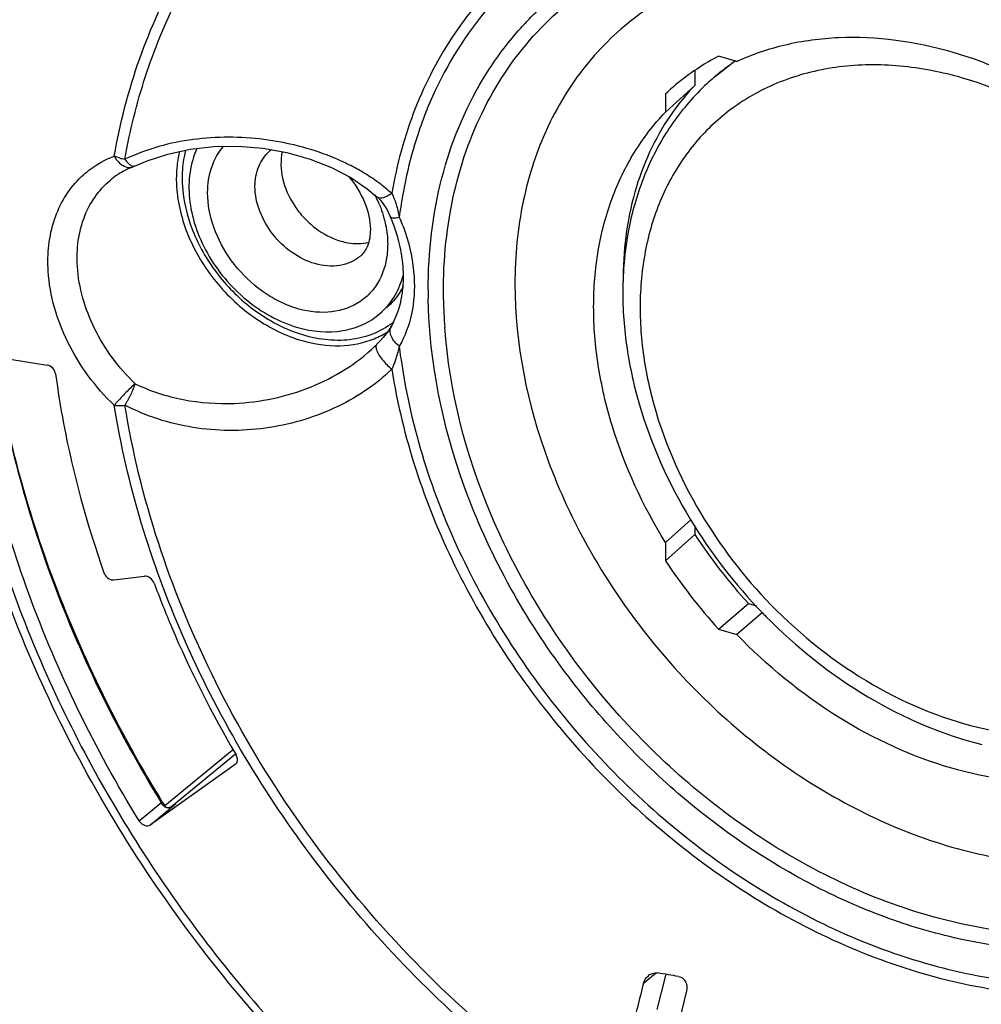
# Model space of a CAD drawing. Header units: millimetres. Extents: x 0 to 210, y 0 to 297.
# Tile 12 of 25: x 67 to 78, y 226 to 238. Entities that reach past the tile are written whole.
import ezdxf

# ---------------------------------------------------------------- set-up
doc = ezdxf.new("R2010")
doc.units = ezdxf.units.MM
doc.header["$LTSCALE"] = 19.36
doc.layers.get('0').update_dxf_attribs({"linetype": 'CONTINUOUS'})

msp = doc.modelspace()

# ---------------------------------------------------------------- linework, layer by layer
at = {"color": 7, "linetype": 'Continuous'}
for p, q in [((75.12799, 236.96134), (75.3265, 237.11772)), ((75.37125, 237.12904), (75.16048, 237.18989)), ((74.88753, 237.02534), (74.88753, 236.85345)), ((75.10278, 236.93994), (75.12778, 236.96159)), ((74.88753, 236.85322), (74.54811, 236.54353)), ((74.54811, 236.75429), (74.57584, 236.77998)), ((74.54811, 236.75429), (74.54811, 236.54353)), ((68.39869, 235.91157), (68.39875, 235.91159)), ((71.37075, 235.34068), (71.37079, 235.34059)), ((71.38356, 234.07405), (71.38359, 234.0741)), ((71.19317, 233.8418), (71.19423, 233.84282)), ((71.19423, 233.84282), (71.21409, 233.86222)), ((66.60166, 233.75471), (67.41031, 233.62448)), ((74.54811, 231.57673), (74.84422, 231.84075)), ((74.88753, 231.77024), (74.88753, 231.66836)), ((74.88753, 231.66836), (74.54811, 231.36596)), ((74.54811, 231.57673), (74.54811, 231.36596)), ((68.17845, 231.14494), (68.53278, 231.18582)), ((75.16048, 230.57681), (75.50672, 230.87043)), ((75.50672, 230.87043), (75.5998, 230.84356)), ((75.66823, 230.76759), (75.37125, 230.51597)), ((75.16048, 230.57681), (75.37125, 230.51597)), ((68.85342, 228.60999), (69.54535, 229.17988)), ((69.54535, 229.17988), (69.55498, 229.18782)), ((69.58311, 229.13404), (68.84811, 228.52868)), ((69.58196, 229.01537), (68.60088, 228.31751)), ((69.58196, 229.01537), (69.58494, 229.01777)), ((68.76669, 228.53856), (68.85342, 228.60999)), ((68.60088, 228.31751), (68.78974, 228.47304)), ((68.78974, 228.47304), (68.80117, 228.48245)), ((68.80117, 228.48245), (68.80526, 228.48581)), ((68.89015, 228.55659), (68.89435, 228.5603)), ((74.37859, 226.55479), (74.29333, 226.48397)), ((74.44278, 226.60762), (74.43089, 226.59794)), ((74.45403, 226.18657), (74.54868, 226.56093)), ((74.54868, 226.56093), (74.55415, 226.58259)), ((74.55415, 226.58259), (74.55616, 226.59059)), ((74.79084, 226.40168), (74.70288, 226.0336))]:
    msp.add_line(p, q, dxfattribs=at)
at = {"color": 9, "linetype": 'Continuous'}
for p, q in [((71.79904, 236.58536), (71.7966, 236.57937)), ((71.22188, 235.56391), (71.22144, 235.5643)), ((69.58492, 229.0178), (69.58196, 229.01537)), ((68.7138, 228.56533), (68.72522, 228.57472)), ((68.47021, 228.36474), (68.7138, 228.56533))]:
    msp.add_line(p, q, dxfattribs=at)
at = {"color": 7, "linetype": 'Continuous'}
for points in [[(68.41654, 235.91923), (68.56495, 235.98317), (68.80164, 236.06053), (69.05984, 236.11602), (69.33306, 236.14654), (69.61519, 236.15041), (69.8991, 236.12708), (70.17798, 236.07705), (70.44439, 236.00206), (70.69165, 235.90489), (70.91389, 235.78929), (71.10537, 235.66068), (71.22144, 235.5643)], [(71.22188, 235.56391), (71.25824, 235.52645), (71.29771, 235.47515), (71.33463, 235.41487), (71.37072, 235.34069)], [(71.38369, 234.07433), (71.35412, 234.02707), (71.32282, 233.98383), (71.28877, 233.94212), (71.25071, 233.89986), (71.21346, 233.8616)]]:
    msp.add_lwpolyline(points, dxfattribs=at)
for centre, radius, start, end in [((76.47765, 234.68456), 2.83048, 117.73303, 125.383626), ((76.85772, 234.96508), 2.64169, 124.740004, 125.424992), ((76.44359, 234.73619), 2.76866, 125.42754, 130.61226), ((76.94539, 234.81264), 2.81436, 130.898383, 135.238685), ((76.45499, 234.72298), 2.78611, 130.613407, 132.412861), ((76.86892, 234.9588), 2.74146, 136.282073, 145.636523), ((70.16092, 235.88171), 0.27912, 125.224958, 130.891969), ((68.30929, 236.14361), 0.24867, 291.062014, 295.489588), ((69.4878, 234.52738), 2.05108, 20.310184, 23.358051), ((70.54326, 234.9217), 1.01173, 343.644611, 345.889286), ((70.84314, 234.84094), 0.91432, 305.278454, 306.527009), ((70.84414, 234.83957), 0.91262, 306.527694, 308.384901), ((70.8511, 235.59863), 1.69554, 248.934689, 250.450656), ((80.03288, 234.99348), 6.07769, 211.180687, 224.092124), ((80.33804, 235.2587), 6.52676, 213.373503, 222.248762), ((79.9996, 234.9641), 6.53187, 213.425913, 222.196352), ((80.04267, 234.99734), 6.08741, 224.054078, 224.613323), ((69.48582, 229.06182), 0.1225, 19.646109, 30.540476), ((68.94009, 228.70646), 0.25204, 211.512073, 213.904566), ((59.61392, 239.66433), 14.47204, 309.428179, 309.655336), ((63.25499, 235.26251), 8.75948, 309.693544, 310.077606), ((68.7233, 228.75968), 0.2629, 302.912997, 305.475647), ((79.73079, 220.11985), 8.36986, 129.287524, 129.751662), ((69.16574, 194.3804), 32.65813, 80.243427, 80.674869)]:
    msp.add_arc(centre, radius, start, end, dxfattribs=at)
at = {"color": 9, "linetype": 'Continuous'}
for centre, radius, start, end in [((76.83594, 234.93884), 2.64729, 123.927342, 125.424224), ((76.83358, 234.94242), 2.64301, 125.42774, 130.192827), ((76.83712, 234.93821), 2.6485, 130.192387, 130.906424), ((68.49561, 236.21188), 0.35759, 209.346021, 216.431474), ((68.36094, 236.43902), 0.43993, 254.506374, 263.009962), ((69.94002, 232.2874), 4.05787, 112.732836, 113.72411), ((68.58159, 234.97777), 1.13052, 134.550415, 135.302227), ((68.58039, 234.97898), 1.12882, 133.226897, 134.55051), ((70.39323, 235.77842), 1.49248, 180.016545, 183.59326), ((70.44591, 235.78664), 1.47776, 180.009596, 183.51697), ((69.89035, 234.92538), 1.46345, 22.164884, 26.940844), ((70.42037, 235.00653), 0.92035, 350.797661, 351.576983), ((77.81491, 234.48158), 5.83028, 181.02937, 184.125242), ((70.8131, 234.83597), 0.98055, 292.270154, 303.035937), ((78.25555, 234.64557), 6.82779, 186.765692, 187.812874), ((78.32756, 234.65528), 6.90045, 187.811517, 188.095472), ((69.43306, 232.11527), 1.62839, 138.796049, 140.094742), ((68.23518, 233.71679), 0.5599, 270.843287, 277.411218), ((79.83195, 234.81949), 5.67647, 210.735456, 224.25632), ((81.88739, 236.67095), 15.43659, 211.597225, 211.790971), ((68.91406, 228.36521), 0.22758, 130.364101, 132.160618), ((68.82224, 228.57208), 0.06487, 211.105589, 219.938776)]:
    msp.add_arc(centre, radius, start, end, dxfattribs=at)
for points, knots in [([(72.88752, 242.98698), (72.41201, 242.9368), (71.48218, 242.75916), (70.17643, 242.24742), (69.01624, 241.5057), (68.03061, 240.55118), (67.24306, 239.40729), (66.67115, 238.10199), (66.32622, 236.66661), (66.25321, 235.66571), (66.25321, 235.15562)], [0, 0, 0, 0, 0.12672294, 0.24934812, 0.36953379, 0.48925891, 0.61056569, 0.73528392, 0.86481155, 1, 1, 1, 1]), ([(76.75438, 240.70122), (77.79319, 240.40037), (79.30866, 239.67288), (81.08156, 238.32308), (82.30421, 237.1061), (83.35809, 235.73854), (84.47801, 233.80357), (85.01313, 232.20323), (85.18538, 231.1301)], [0, 0, 0, 0, 0.24264638, 0.37000127, 0.49916983, 0.62846131, 0.75614836, 1, 1, 1, 1]), ([(77.57783, 240.51083), (78.56257, 240.12972), (80.46177, 239.04861), (82.02418, 237.52921), (82.71311, 236.67278)], [0, 0, 0, 0, 0.48997258, 1, 1, 1, 1]), ([(68.3074, 236.00235), (68.36466, 236.32599), (68.52019, 236.95675), (68.88284, 237.84685), (69.36608, 238.65106), (69.76591, 239.1239), (69.98174, 239.34015)], [0, 0, 0, 0, 0.26019064, 0.51233427, 0.75812818, 1, 1, 1, 1]), ([(77.5254, 239.04115), (77.16994, 239.14376), (76.45907, 239.28951), (75.39679, 239.3144), (74.39601, 239.1376), (73.48923, 238.7619), (72.70747, 238.19777), (72.07816, 237.46389), (71.62209, 236.58675), (71.44607, 235.94102), (71.38809, 235.60711)], [0, 0, 0, 0, 0.13827404, 0.26968753, 0.394874, 0.5153422, 0.63342345, 0.7518603, 0.87333875, 1, 1, 1, 1]), ([(80.90757, 236.96599), (80.16453, 237.67055), (78.88503, 238.54042), (77.01054, 239.12957), (75.65039, 239.24839), (74.37634, 239.03938), (73.25626, 238.50483), (72.35886, 237.67066), (71.95237, 236.96195), (71.79904, 236.58536)], [0, 0, 0, 0, 0.28573483, 0.41960528, 0.54525095, 0.66317826, 0.77568362, 0.88653707, 1, 1, 1, 1]), ([(81.78622, 236.12283), (81.22212, 236.81597), (79.93036, 238.0202), (78.33932, 238.80619), (77.5254, 239.04115)], [0, 0, 0, 0, 0.51335935, 1, 1, 1, 1]), ([(74.17739, 238.44856), (74.4483, 238.56669), (75.03087, 238.74607), (75.96067, 238.83214), (76.9346, 238.7401), (78.27804, 238.3785), (79.89921, 237.50337), (80.98253, 236.47459), (81.45967, 235.89038)], [0, 0, 0, 0, 0.10770481, 0.22012264, 0.3382393, 0.46228364, 0.72511893, 1, 1, 1, 1]), ([(71.80902, 234.4932), (71.80902, 234.92755), (71.90515, 235.77419), (72.30158, 236.75175), (72.76468, 237.40806), (73.17583, 237.83191), (73.64816, 238.18547), (73.99665, 238.36974), (74.17739, 238.44856)], [0, 0, 0, 0, 0.26694659, 0.51744663, 0.63881643, 0.75884893, 0.87881868, 1, 1, 1, 1]), ([(77.57391, 238.45169), (78.30322, 238.24114), (79.72906, 237.53761), (80.88767, 236.45993), (81.39405, 235.8396)], [0, 0, 0, 0, 0.48664224, 1, 1, 1, 1]), ([(68.18391, 236.03666), (68.25145, 236.41843), (68.44274, 237.15969), (68.75835, 237.85801), (68.94328, 238.18313)], [0, 0, 0, 0, 0.50896521, 1, 1, 1, 1]), ([(71.98557, 234.37684), (71.97866, 234.76945), (72.04451, 235.53667), (72.40947, 236.60451), (73.02497, 237.50026), (73.5825, 237.94767), (73.8832, 238.12527)], [0, 0, 0, 0, 0.26794166, 0.52020651, 0.76169471, 1, 1, 1, 1]), ([(80.61285, 229.82052), (80.78461, 229.9427), (81.10035, 230.23655), (81.44852, 230.79264), (81.65954, 231.44049), (81.75232, 232.41406), (81.48481, 233.71518), (80.67171, 235.14139), (79.47775, 236.29246), (78.2639, 236.90409), (77.26933, 237.09883), (76.56341, 237.09289), (75.90895, 236.93603), (75.52006, 236.7307), (75.34645, 236.60721)], [0, 0, 0, 0, 0.05340346, 0.10780896, 0.16453415, 0.22444969, 0.35394232, 0.4934477, 0.63466329, 0.768559, 0.83101553, 0.89001846, 0.94602039, 1, 1, 1, 1]), ([(71.7966, 236.57937), (71.75705, 236.48184), (71.60911, 236.07763), (71.51635, 235.65381), (71.4753, 235.33142)], [0, 0, 0, 0, 0.24462324, 1, 1, 1, 1]), ([(75.34645, 236.60721), (75.19257, 236.49775), (74.90747, 236.23965), (74.5779, 235.75827), (74.35609, 235.19873), (74.24764, 234.58015), (74.25471, 233.92137), (74.41889, 233.00131), (74.70577, 232.33437), (74.95282, 231.91839)], [0, 0, 0, 0, 0.1099402, 0.22146873, 0.33680645, 0.45766599, 0.58484282, 0.71832893, 1, 1, 1, 1]), ([(71.38809, 235.60711), (71.34057, 235.64795), (71.24278, 235.72793), (71.08469, 235.83526), (70.91523, 235.92927), (70.67659, 236.04027), (70.36006, 236.14911), (69.96276, 236.22968), (69.55531, 236.26283), (69.14716, 236.24243), (68.74769, 236.17182), (68.49437, 236.08132), (68.37192, 236.03004)], [0, 0, 0, 0, 0.05884193, 0.11852912, 0.17919397, 0.24064189, 0.36555038, 0.4924767, 0.62045933, 0.74843423, 0.87532138, 1, 1, 1, 1]), ([(68.93748, 236.09185), (68.93135, 236.0668), (68.90955, 235.96356), (68.90075, 235.85768), (68.90075, 235.77799)], [0, 0, 0, 0, 0.24449684, 1, 1, 1, 1]), ([(69.2627, 235.61476), (69.2627, 235.71395), (69.29007, 235.90705), (69.38469, 236.07944), (69.44447, 236.14944)], [0, 0, 0, 0, 0.51866095, 1, 1, 1, 1]), ([(69.80911, 235.68797), (69.80911, 235.76582), (69.83437, 235.91789), (69.9239, 236.04566), (69.97821, 236.09271)], [0, 0, 0, 0, 0.52006735, 1, 1, 1, 1]), ([(67.80728, 235.80149), (67.83419, 235.82679), (67.94734, 235.92321), (68.07974, 235.99662), (68.18391, 236.03666)], [0, 0, 0, 0, 0.2486672, 1, 1, 1, 1]), ([(68.23628, 235.96619), (68.24851, 235.95375), (68.27415, 235.93246), (68.31627, 235.91032), (68.35896, 235.90213), (68.38641, 235.90685), (68.3986, 235.91154)], [0, 0, 0, 0, 0.29003449, 0.5496001, 0.78287617, 1, 1, 1, 1]), ([(68.34354, 235.95671), (68.34044, 235.95993), (68.32739, 235.97435), (68.31734, 235.99119), (68.30741, 236.00235)], [0, 0, 0, 0, 0.2303765, 1, 1, 1, 1]), ([(68.41631, 235.91915), (68.40858, 235.9155), (68.38371, 235.92038), (68.36705, 235.93495), (68.35677, 235.94407)], [0, 0, 0, 0, 0.38347222, 1, 1, 1, 1]), ([(67.42165, 234.70821), (67.40918, 234.90775), (67.43988, 235.20948), (67.60026, 235.56122), (67.71422, 235.7085), (67.77798, 235.77294)], [0, 0, 0, 0, 0.52058624, 0.76393496, 1, 1, 1, 1]), ([(67.75824, 234.76409), (67.74595, 234.96065), (67.78283, 235.25993), (67.96687, 235.59417), (68.09512, 235.72592), (68.16577, 235.78081)], [0, 0, 0, 0, 0.52093042, 0.76335183, 1, 1, 1, 1]), ([(68.90368, 235.68488), (68.91578, 235.49129), (69.01674, 235.09437), (69.33779, 234.56764), (69.79184, 234.14495), (70.16301, 233.96157), (70.3528, 233.90677)], [0, 0, 0, 0, 0.24041573, 0.49692521, 0.75515227, 1, 1, 1, 1]), ([(70.50193, 234.79515), (70.40748, 234.82241), (70.22293, 234.91573), (69.93494, 235.19151), (69.80911, 235.493), (69.80911, 235.68797)], [0, 0, 0, 0, 0.24763683, 0.50882772, 1, 1, 1, 1]), ([(71.32888, 234.85935), (71.31016, 234.74379), (71.24684, 234.57412), (71.09196, 234.40228), (70.89941, 234.27354), (70.59202, 234.20711), (70.27425, 234.27096), (70.0264, 234.38608), (69.78318, 234.54764), (69.52452, 234.81481), (69.31773, 235.1971), (69.2627, 235.47933), (69.2627, 235.61476)], [0, 0, 0, 0, 0.11166876, 0.16520087, 0.21874189, 0.33036832, 0.45424579, 0.52110154, 0.59032377, 0.73182071, 0.87081335, 1, 1, 1, 1]), ([(71.38809, 235.60711), (71.37332, 235.59612), (71.34309, 235.57651), (71.2907, 235.55183), (71.24005, 235.54775), (71.22198, 235.56401)], [0, 0, 0, 0, 0.30774344, 0.59343301, 1, 1, 1, 1]), ([(71.38809, 235.60711), (71.40949, 235.56657), (71.44409, 235.47562), (71.46601, 235.38136), (71.47532, 235.33142)], [0, 0, 0, 0, 0.47438403, 1, 1, 1, 1]), ([(71.24565, 235.4775), (71.25086, 235.46469), (71.27075, 235.41372), (71.28765, 235.36157), (71.2984, 235.32212)], [0, 0, 0, 0, 0.25267815, 1, 1, 1, 1]), ([(71.2984, 235.32212), (71.30542, 235.29637), (71.32956, 235.19561), (71.34116, 235.09168), (71.34116, 235.01476)], [0, 0, 0, 0, 0.25759644, 1, 1, 1, 1]), ([(71.37084, 235.34061), (71.37603, 235.32842), (71.40633, 235.32318), (71.44025, 235.32524), (71.46334, 235.32898), (71.47532, 235.33143)], [0, 0, 0, 0, 0.36701096, 0.66135398, 1, 1, 1, 1]), ([(71.4753, 235.33142), (71.49958, 235.27518), (71.58488, 235.05441), (71.63471, 234.81919), (71.64565, 234.64411)], [0, 0, 0, 0, 0.25882239, 1, 1, 1, 1]), ([(66.25331, 235.09299), (66.25817, 234.27788), (66.46315, 232.59911), (67.27531, 230.1454), (68.55806, 227.79376), (70.24732, 225.66022), (72.2599, 223.84873), (74.49834, 222.44878), (76.85274, 221.53069), (78.47899, 221.26487), (79.26931, 221.2342)], [0, 0, 0, 0, 0.11819043, 0.24305418, 0.37272223, 0.50460004, 0.63578125, 0.76345521, 0.88532022, 1, 1, 1, 1]), ([(71.34116, 235.01476), (71.34116, 235.00263), (71.34031, 234.95481), (71.33603, 234.90704), (71.3308, 234.87172)], [0, 0, 0, 0, 0.25354271, 1, 1, 1, 1]), ([(71.02564, 234.88323), (70.99318, 234.8551), (70.91836, 234.80732), (70.74075, 234.75424), (70.59437, 234.76846), (70.50193, 234.79515)], [0, 0, 0, 0, 0.23400047, 0.47580845, 1, 1, 1, 1]), ([(68.42535, 233.40903), (68.23495, 233.59213), (67.92344, 234.01159), (67.77368, 234.51688), (67.75824, 234.76409)], [0, 0, 0, 0, 0.51608982, 1, 1, 1, 1]), ([(68.18389, 233.15993), (67.96633, 233.36916), (67.61039, 233.84842), (67.4393, 234.42576), (67.42165, 234.70821)], [0, 0, 0, 0, 0.51610508, 1, 1, 1, 1]), ([(71.64565, 234.64411), (71.65459, 234.50113), (71.63872, 234.22136), (71.54175, 233.95674), (71.47531, 233.84119)], [0, 0, 0, 0, 0.51802645, 1, 1, 1, 1]), ([(73.36118, 230.1187), (72.88961, 230.75737), (72.13965, 232.12021), (71.8221, 233.65336), (71.80908, 234.39288)], [0, 0, 0, 0, 0.51769217, 1, 1, 1, 1]), ([(71.47533, 233.84122), (71.45621, 233.85616), (71.42058, 233.88996), (71.38144, 233.94995), (71.36432, 234.0151), (71.37404, 234.05748), (71.38356, 234.07405)], [0, 0, 0, 0, 0.26992174, 0.54172186, 0.78745844, 1, 1, 1, 1]), ([(77.57391, 227.27327), (76.84843, 227.48273), (75.79259, 228.00306), (74.57548, 228.97305), (73.74844, 229.8474), (73.05336, 230.82601), (72.34797, 232.1952), (72.05313, 233.32063), (71.99974, 234.06217)], [0, 0, 0, 0, 0.24426693, 0.37263117, 0.5025981, 0.63219931, 0.75950214, 1, 1, 1, 1]), ([(70.3528, 233.90677), (70.49373, 233.86607), (70.77664, 233.82347), (71.06014, 233.87747), (71.18471, 233.92856)], [0, 0, 0, 0, 0.52142298, 1, 1, 1, 1]), ([(69.57137, 233.18281), (69.87081, 233.19534), (70.46223, 233.32055), (70.98194, 233.63875), (71.19323, 233.84186)], [0, 0, 0, 0, 0.50558915, 1, 1, 1, 1]), ([(71.21346, 233.8616), (71.21105, 233.8592), (71.20065, 233.84299), (71.20498, 233.82193), (71.20943, 233.80729)], [0, 0, 0, 0, 0.18190122, 1, 1, 1, 1]), ([(71.20943, 233.80729), (71.21531, 233.78797), (71.2359, 233.74619), (71.29288, 233.66631), (71.34799, 233.61027), (71.38809, 233.57722)], [0, 0, 0, 0, 0.20601788, 0.46999888, 1, 1, 1, 1]), ([(71.47532, 233.84123), (71.47053, 233.81832), (71.44932, 233.72799), (71.41818, 233.63975), (71.38809, 233.57722)], [0, 0, 0, 0, 0.25219647, 1, 1, 1, 1]), ([(68.73924, 228.58303), (68.24634, 229.38431), (67.42261, 231.04252), (66.93915, 232.83332), (66.80448, 233.72189)], [0, 0, 0, 0, 0.51142449, 1, 1, 1, 1]), ([(71.38809, 233.57722), (71.29368, 233.48271), (71.07995, 233.31525), (70.72383, 233.11539), (70.33534, 232.97225), (69.7914, 232.85786), (69.0892, 232.86214), (68.55176, 233.03461), (68.3074, 233.16157)], [0, 0, 0, 0, 0.12153172, 0.24518061, 0.3703702, 0.49656849, 0.74947486, 1, 1, 1, 1]), ([(71.38809, 233.57722), (71.51152, 232.79518), (72.03242, 231.22678), (73.4198, 229.16803), (75.28178, 227.53112), (76.76806, 226.81843), (77.5254, 226.5998)], [0, 0, 0, 0, 0.24403448, 0.5007329, 0.7570327, 1, 1, 1, 1]), ([(71.49587, 233.68354), (71.60736, 232.89971), (71.9837, 231.72706), (72.79094, 230.30958), (73.80861, 228.97891), (75.36426, 227.61475), (77.19702, 226.75093), (78.68658, 226.4668), (79.74784, 226.46222), (80.74213, 226.66434), (81.63601, 227.06931), (82.39714, 227.66501), (82.99772, 228.43039), (83.41756, 229.33664), (83.5656, 229.99768), (83.609, 230.33853)], [0, 0, 0, 0, 0.13340381, 0.20342626, 0.27438836, 0.41486466, 0.54778974, 0.61006284, 0.66917985, 0.72547531, 0.77972039, 0.83304735, 0.88676448, 0.94210382, 1, 1, 1, 1]), ([(68.42537, 233.40904), (68.38838, 233.3766), (68.33287, 233.32274), (68.26203, 233.24741), (68.22513, 233.20767), (68.2079, 233.18796)], [0, 0, 0, 0, 0.47571567, 0.74688806, 1, 1, 1, 1]), ([(68.3074, 233.16157), (68.31476, 233.17075), (68.32622, 233.19198), (68.34379, 233.22365), (68.36202, 233.25564), (68.38319, 233.29851), (68.40571, 233.34914), (68.41959, 233.39), (68.42537, 233.40904)], [0, 0, 0, 0, 0.12829532, 0.26129208, 0.39599974, 0.52972154, 0.7829364, 1, 1, 1, 1]), ([(68.42536, 233.40904), (68.60017, 233.32413), (68.97834, 233.20195), (69.37356, 233.1745), (69.57137, 233.18278)], [0, 0, 0, 0, 0.49535438, 1, 1, 1, 1]), ([(74.87125, 224.20346), (74.01423, 224.63903), (72.38416, 225.74328), (70.37324, 227.89411), (68.89545, 230.40259), (68.33092, 232.2439), (68.18389, 233.15993)], [0, 0, 0, 0, 0.24972544, 0.50594665, 0.75900263, 1, 1, 1, 1]), ([(68.18391, 233.15992), (68.18864, 233.15935), (68.20841, 233.15735), (68.22832, 233.15675), (68.24342, 233.15695)], [0, 0, 0, 0, 0.23994088, 1, 1, 1, 1]), ([(76.73841, 223.59045), (75.6996, 223.8913), (74.18413, 224.61879), (72.41123, 225.96859), (71.18858, 227.18557), (70.1347, 228.55314), (69.01478, 230.4881), (68.47966, 232.08844), (68.3074, 233.16157)], [0, 0, 0, 0, 0.24264638, 0.37000127, 0.49916983, 0.62846131, 0.75614836, 1, 1, 1, 1]), ([(83.27528, 231.17675), (83.27528, 230.63269), (83.15832, 229.82064), (82.7338, 228.85345), (82.30354, 228.22795), (81.76507, 227.70611), (81.13139, 227.30029), (80.41779, 227.02), (79.36348, 226.81705), (78.23235, 226.89692), (77.11756, 227.21868), (75.9755, 227.71881), (74.63929, 228.63177), (73.75073, 229.5911), (73.36118, 230.1187)], [0, 0, 0, 0, 0.12053183, 0.177505, 0.23292711, 0.28762415, 0.34252997, 0.39854564, 0.45642715, 0.57927405, 0.64490742, 0.71301916, 0.85470935, 1, 1, 1, 1]), ([(75.76632, 230.85806), (76.11479, 230.49989), (76.88435, 229.89012), (78.00375, 229.43455), (78.89698, 229.31966), (79.52609, 229.35807), (80.10826, 229.51962), (80.45585, 229.70885), (80.61285, 229.82052)], [0, 0, 0, 0, 0.27958042, 0.54195979, 0.66452315, 0.78093851, 0.89220543, 1, 1, 1, 1]), ([(77.5254, 226.5998), (77.88086, 226.49719), (78.59173, 226.35144), (79.65402, 226.32655), (80.65479, 226.50335), (81.56157, 226.87905), (82.34333, 227.44318), (82.97264, 228.17706), (83.42871, 229.0542), (83.60473, 229.69993), (83.66272, 230.03384)], [0, 0, 0, 0, 0.13827404, 0.26968753, 0.394874, 0.5153422, 0.63342345, 0.7518603, 0.87333875, 1, 1, 1, 1]), ([(81.99439, 228.16609), (81.73492, 227.90562), (81.12275, 227.45551), (80.0243, 227.0771), (78.80714, 227.00502), (77.98472, 227.15466), (77.57391, 227.27327)], [0, 0, 0, 0, 0.23357694, 0.47401115, 0.7283399, 1, 1, 1, 1])]:
    msp.add_open_spline(points, degree=3, knots=knots, dxfattribs=at)
at = {"color": 7, "linetype": 'Continuous'}
for points, knots in [([(66.12839, 235.19973), (66.12474, 235.81172), (66.21964, 237.01191), (66.69567, 238.71685), (67.49172, 240.22922), (68.22673, 241.0789), (68.63248, 241.44945)], [0, 0, 0, 0, 0.26518857, 0.51829637, 0.76190109, 1, 1, 1, 1]), ([(77.85464, 238.15022), (77.53381, 238.24284), (76.89199, 238.36854), (75.93624, 238.36035), (75.04921, 238.14769), (74.26801, 237.7354), (73.62742, 237.13912), (73.15547, 236.38539), (72.86963, 235.50829), (72.81004, 234.88222), (72.81004, 234.56186)], [0, 0, 0, 0, 0.13699932, 0.26642755, 0.38924702, 0.50765976, 0.62481029, 0.74413297, 0.86856944, 1, 1, 1, 1]), ([(81.32438, 235.76582), (80.86613, 236.33226), (79.81505, 237.31656), (78.51823, 237.95866), (77.85464, 238.15022)], [0, 0, 0, 0, 0.51335416, 1, 1, 1, 1]), ([(75.37106, 237.1291), (75.55098, 237.21229), (75.93692, 237.34336), (76.77741, 237.45533), (77.43232, 237.36278), (77.85496, 237.24077)], [0, 0, 0, 0, 0.23483915, 0.47885237, 1, 1, 1, 1]), ([(77.85496, 237.24077), (78.31481, 237.10803), (79.22017, 236.68953), (79.9883, 236.05889), (80.33803, 235.69526)], [0, 0, 0, 0, 0.48683322, 1, 1, 1, 1]), ([(74.94707, 236.79439), (74.80613, 236.65229), (74.55157, 236.33436), (74.27319, 235.78371), (74.10131, 235.17419), (74.03818, 234.5234), (74.08282, 233.84783), (74.28387, 232.92515), (74.58262, 232.26129), (74.83318, 231.84682)], [0, 0, 0, 0, 0.1129683, 0.22790621, 0.34606985, 0.46835871, 0.5952244, 0.72662388, 1, 1, 1, 1]), ([(74.54811, 231.57651), (74.28793, 231.99803), (73.97556, 232.67196), (73.75762, 233.60825), (73.70151, 234.28889), (73.75273, 234.94034), (73.91073, 235.54617), (74.17235, 236.08989), (74.41404, 236.40374), (74.54811, 236.54354)], [0, 0, 0, 0, 0.2790625, 0.41237624, 0.54019765, 0.66223552, 0.778801, 0.89087745, 1, 1, 1, 1]), ([(74.60592, 236.5062), (74.42224, 236.23812), (74.1385, 235.61268), (74.05724, 234.93471), (74.05883, 234.58662)], [0, 0, 0, 0, 0.48281521, 1, 1, 1, 1]), ([(69.00735, 236.1058), (69.00078, 236.0804), (68.97746, 235.97548), (68.96812, 235.86759), (68.96815, 235.78639)], [0, 0, 0, 0, 0.24417802, 1, 1, 1, 1]), ([(69.13957, 236.12543), (69.09971, 236.03944), (69.04493, 235.84752), (69.04138, 235.53964), (69.11184, 235.22018), (69.29948, 234.80044), (69.67505, 234.35204), (70.08706, 234.12105), (70.30193, 234.05903)], [0, 0, 0, 0, 0.10803731, 0.22387082, 0.34770284, 0.47797966, 0.745075, 1, 1, 1, 1]), ([(70.12423, 236.08727), (70.10168, 235.98748), (70.11043, 235.76331), (70.22565, 235.50746), (70.36929, 235.32434), (70.53941, 235.16888), (70.69447, 235.08597), (70.80193, 235.05495)], [0, 0, 0, 0, 0.22941842, 0.48447152, 0.61713549, 0.74918282, 1, 1, 1, 1]), ([(68.39859, 235.91153), (68.37763, 235.90347), (68.29607, 235.86878), (68.21948, 235.8223), (68.16714, 235.78183)], [0, 0, 0, 0, 0.25339134, 1, 1, 1, 1]), ([(70.89046, 235.8029), (70.96837, 235.71048), (71.0884, 235.51624), (71.14116, 235.29166), (71.14116, 235.18797)], [0, 0, 0, 0, 0.5382758, 1, 1, 1, 1]), ([(68.97093, 235.69599), (68.98267, 235.52057), (69.06838, 235.16062), (69.3468, 234.67517), (69.74373, 234.27186), (70.07132, 234.08201), (70.24167, 234.0164)], [0, 0, 0, 0, 0.23895322, 0.49370688, 0.75189847, 1, 1, 1, 1]), ([(82.29323, 221.45345), (81.882, 221.32696), (81.02347, 221.13854), (79.68655, 221.05355), (78.30418, 221.16164), (76.40368, 221.56502), (74.04683, 222.54442), (71.465, 224.33995), (69.24195, 226.65553), (67.52177, 229.34187), (66.41684, 232.22505), (66.13418, 234.22891), (66.12839, 235.19973)], [0, 0, 0, 0, 0.05376451, 0.10929693, 0.16683952, 0.22648158, 0.3515039, 0.48271409, 0.61685194, 0.75006475, 0.87868219, 1, 1, 1, 1]), ([(71.14116, 235.18797), (71.14116, 235.12364), (71.12537, 235.01018), (71.06107, 234.9139), (71.02565, 234.88322)], [0, 0, 0, 0, 0.5785852, 1, 1, 1, 1]), ([(71.52113, 234.7368), (71.51856, 234.77795), (71.50091, 234.94896), (71.45666, 235.11686), (71.41136, 235.23932)], [0, 0, 0, 0, 0.24001276, 1, 1, 1, 1]), ([(70.80193, 235.05495), (70.82903, 235.04713), (70.93329, 235.02304), (71.04408, 235.023), (71.12091, 235.04068)], [0, 0, 0, 0, 0.26354042, 1, 1, 1, 1]), ([(71.38359, 234.0741), (71.43728, 234.16748), (71.51629, 234.38604), (71.52864, 234.61672), (71.52113, 234.7368)], [0, 0, 0, 0, 0.47238594, 1, 1, 1, 1]), ([(71.25116, 234.21867), (71.3129, 234.27216), (71.42259, 234.40096), (71.4902, 234.55556), (71.51405, 234.6368)], [0, 0, 0, 0, 0.49100289, 1, 1, 1, 1]), ([(71.52036, 234.53059), (71.508, 234.50694), (71.45528, 234.416), (71.38542, 234.33495), (71.32617, 234.28362)], [0, 0, 0, 0, 0.25392273, 1, 1, 1, 1]), ([(72.81004, 234.56186), (72.81004, 233.86948), (73.02945, 232.80068), (73.63962, 231.49306), (74.26691, 230.54922), (75.03016, 229.70267), (76.16781, 228.76267), (77.16682, 228.25956), (77.85465, 228.061)], [0, 0, 0, 0, 0.23764925, 0.3645783, 0.49440503, 0.62503081, 0.75427336, 1, 1, 1, 1]), ([(70.30193, 234.05903), (70.46947, 234.01066), (70.73475, 233.98488), (71.05667, 234.08108), (71.19231, 234.16769), (71.25116, 234.21867)], [0, 0, 0, 0, 0.52412791, 0.7659628, 1, 1, 1, 1]), ([(70.28375, 234.00083), (70.38035, 233.96653), (70.57464, 233.91699), (70.86681, 233.90597), (71.13874, 233.96179), (71.29994, 234.04412), (71.3712, 234.09454)], [0, 0, 0, 0, 0.27173387, 0.52740766, 0.76860986, 1, 1, 1, 1]), ([(66.79999, 233.72266), (66.93136, 232.83292), (67.41028, 231.0387), (68.23246, 229.37744), (68.72524, 228.57469)], [0, 0, 0, 0, 0.4884453, 1, 1, 1, 1]), ([(68.47021, 228.36474), (67.9627, 229.19273), (67.12165, 230.9073), (66.64772, 232.76146), (66.52683, 233.67866)], [0, 0, 0, 0, 0.51213339, 1, 1, 1, 1]), ([(67.50707, 233.52246), (67.50382, 233.54702), (67.47951, 233.59341), (67.43429, 233.62062), (67.41031, 233.62448)], [0, 0, 0, 0, 0.50494789, 1, 1, 1, 1]), ([(67.50707, 233.52246), (67.53244, 233.33111), (67.6577, 232.55237), (67.86715, 231.78772), (68.06541, 231.22618)], [0, 0, 0, 0, 0.24478329, 1, 1, 1, 1]), ([(77.85465, 228.061), (78.17549, 227.96838), (78.8173, 227.84268), (79.77306, 227.85087), (80.66008, 228.06353), (81.44128, 228.47582), (82.08188, 229.0721), (82.55383, 229.82583), (82.83967, 230.70293), (82.89926, 231.329), (82.89926, 231.64936)], [0, 0, 0, 0, 0.13699932, 0.26642755, 0.38924702, 0.50765976, 0.62481029, 0.74413297, 0.86856944, 1, 1, 1, 1]), ([(68.06541, 231.22618), (68.06864, 231.21705), (68.08569, 231.18282), (68.11865, 231.1559), (68.14601, 231.148)], [0, 0, 0, 0, 0.2538836, 1, 1, 1, 1]), ([(68.14601, 231.148), (68.14874, 231.14721), (68.15933, 231.14465), (68.17045, 231.14402), (68.17845, 231.14494)], [0, 0, 0, 0, 0.26104801, 1, 1, 1, 1]), ([(68.64524, 231.10625), (68.63642, 231.13001), (68.60553, 231.17061), (68.55554, 231.18844), (68.53278, 231.18582)], [0, 0, 0, 0, 0.5252482, 1, 1, 1, 1]), ([(68.64524, 231.10625), (68.70814, 230.93668), (68.9788, 230.2557), (69.3112, 229.59949), (69.59132, 229.12406)], [0, 0, 0, 0, 0.24684909, 1, 1, 1, 1]), ([(75.70927, 230.72203), (76.05986, 230.36668), (76.83189, 229.75335), (77.7406, 229.36081), (78.20122, 229.24276)], [0, 0, 0, 0, 0.51215383, 1, 1, 1, 1]), ([(77.85465, 228.97033), (77.39474, 229.10309), (76.48926, 229.52162), (75.72101, 230.1523), (75.37123, 230.51597)], [0, 0, 0, 0, 0.48683336, 1, 1, 1, 1]), ([(69.585, 229.0177), (69.59587, 229.02663), (69.61151, 229.056), (69.60665, 229.08764), (69.60118, 229.103)], [0, 0, 0, 0, 0.46312951, 1, 1, 1, 1]), ([(80.33826, 229.08212), (80.15836, 228.99893), (79.77245, 228.86791), (78.93208, 228.75591), (78.27723, 228.84834), (77.85465, 228.97033)], [0, 0, 0, 0, 0.23484347, 0.47885812, 1, 1, 1, 1]), ([(68.76719, 228.52642), (68.7637, 228.52894), (68.74983, 228.54036), (68.7385, 228.55457), (68.73091, 228.56587)], [0, 0, 0, 0, 0.24036008, 1, 1, 1, 1]), ([(68.81059, 228.51668), (68.81567, 228.51726), (68.83543, 228.52132), (68.85359, 228.53085), (68.86615, 228.53898)], [0, 0, 0, 0, 0.25464969, 1, 1, 1, 1]), ([(68.87588, 228.54559), (68.87724, 228.54656), (68.8821, 228.55009), (68.88683, 228.55379), (68.89015, 228.55659)], [0, 0, 0, 0, 0.27858726, 1, 1, 1, 1]), ([(68.47021, 228.36474), (68.47762, 228.35264), (68.49616, 228.33113), (68.53118, 228.3101), (68.56857, 228.30346), (68.59195, 228.31115), (68.60088, 228.31751)], [0, 0, 0, 0, 0.27770553, 0.54478646, 0.78536476, 1, 1, 1, 1]), ([(74.35077, 226.57523), (74.36549, 226.58734), (74.39942, 226.60661), (74.43887, 226.61001), (74.45755, 226.60695)], [0, 0, 0, 0, 0.50170463, 1, 1, 1, 1]), ([(74.70007, 226.56619), (74.7169, 226.56329), (74.75003, 226.54898), (74.79507, 226.49351), (74.79893, 226.43557), (74.79084, 226.40168)], [0, 0, 0, 0, 0.24637644, 0.49726652, 1, 1, 1, 1])]:
    msp.add_open_spline(points, degree=3, knots=knots, dxfattribs=at)
at = {"color": 9, "linetype": 'Continuous'}
for points in [[(68.24342, 236.01507), (68.22309, 236.02071), (68.2031, 236.02786), (68.18391, 236.03663)], [(68.2079, 235.99952), (68.21658, 235.98779), (68.22604, 235.97659), (68.23628, 235.96619)], [(68.35677, 235.94407), (68.35221, 235.94812), (68.34777, 235.95232), (68.34354, 235.95671)], [(71.80902, 234.4932), (71.80902, 234.45976), (71.80849, 234.42632), (71.80908, 234.39288)], [(68.78679, 228.51777), (68.78144, 228.52121), (68.77659, 228.52555), (68.7725, 228.53043)]]:
    msp.add_open_spline(points, degree=3, dxfattribs=at)
at = {"color": 7, "linetype": 'Continuous'}
for points in [[(68.76719, 228.52642), (68.76941, 228.52482), (68.77178, 228.52341), (68.77423, 228.52219)], [(68.77423, 228.52219), (68.78221, 228.51824), (68.79136, 228.51634), (68.80027, 228.51617)], [(68.80027, 228.51617), (68.80372, 228.51611), (68.80717, 228.51629), (68.81059, 228.51668)], [(74.29333, 226.48397), (74.3021, 226.51883), (74.32302, 226.55239), (74.35077, 226.57523)], [(74.29333, 226.48397), (74.24735, 226.30121), (74.20121, 226.1185), (74.15495, 225.93581)]]:
    msp.add_open_spline(points, degree=3, dxfattribs=at)

doc.saveas('drawing.dxf')
